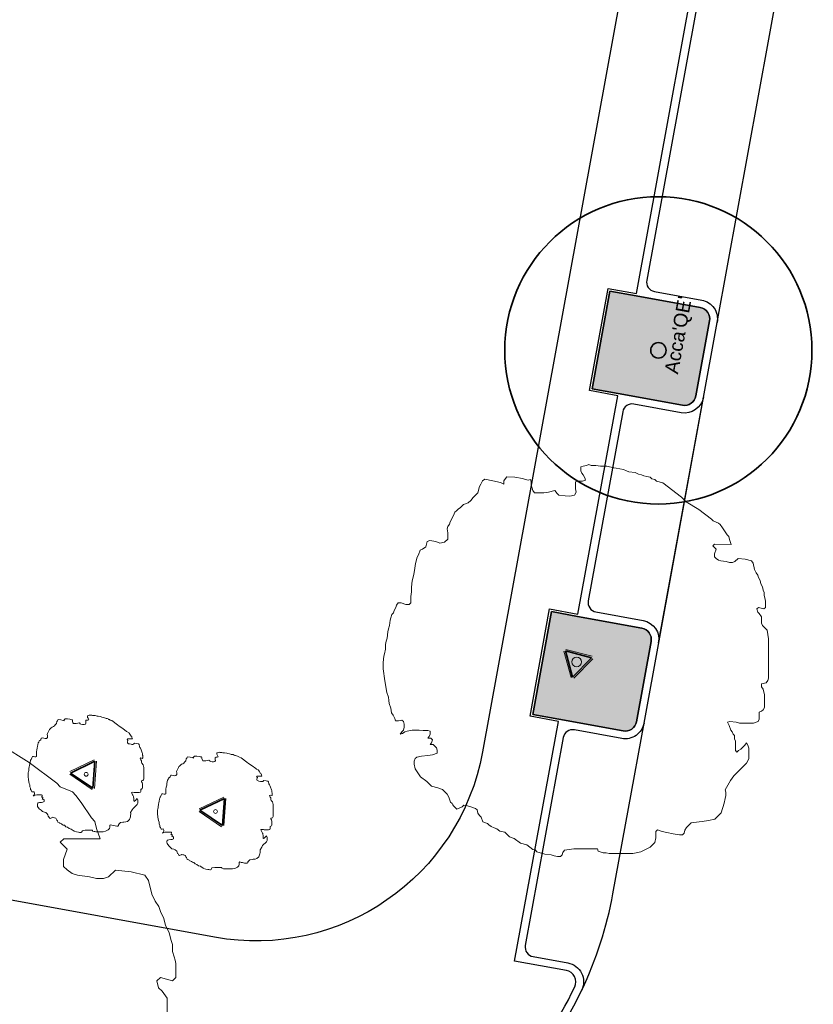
# Model space of a CAD drawing. Extents: x 131293 to 132236, y 397713 to 398701.
# Tile 52 of 63: x 131650 to 131671, y 398507 to 398533. Entities that reach past the tile are written whole.
import ezdxf
from ezdxf.enums import TextEntityAlignment as Align

# ---------------------------------------------------------------- set-up
doc = ezdxf.new("R2010")
doc.units = 0
for name, color, linetype, lineweight in [('B-boom @ 0.2', 7, 'Continuous', 18), ('N-GR-boom @ 0.2', 3, 'Continuous', 35), ('N-GR-boombescherming @ 0.2', 2, 'Continuous', 25), ('N-GR-boomsoort', 3, 'Continuous', 35)]:
    doc.layers.add(name, color=color, linetype=linetype, lineweight=lineweight)
doc.layers.add('N-GR-arcering haagplantsoen', color=7, linetype='Continuous', lineweight=5, true_color=0x88bc76)
doc.layers.add('X-AL-contourlijnen', color=30, linetype='Continuous', plot=False)
doc.styles.add('CS Annotative', font='arial.ttf')

# ---------------------------------------------------------------- blocks, each defined once
blk = doc.blocks.new('*U103')
blk.add_lwpolyline([(-21.811603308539, 7.494711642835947), (-22.22050340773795, 7.495471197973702), (-22.83556582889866, 7.701762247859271), (-23.24586149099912, 7.702524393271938), (-23.45018666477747, 7.394483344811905), (-23.55402867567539, 7.08765121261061), (-23.75993865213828, 6.67773662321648), (-23.86238509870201, 6.370901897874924), (-24.06791400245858, 6.166135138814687), (-24.17054968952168, 5.757424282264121), (-24.27439429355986, 5.449196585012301), (-24.32599858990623, 5.090631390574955), (-24.37760288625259, 4.732066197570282), (-24.48093765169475, 4.322658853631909), (-24.58427241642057, 3.913251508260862), (-24.68767024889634, 3.094244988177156), (-24.79100631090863, 2.684139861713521), (-24.89434237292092, 2.274034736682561), (-24.895482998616, 1.659986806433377), (-24.99989791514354, 1.044735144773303), (-25.10234436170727, 0.7379004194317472), (-25.20713775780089, -0.08110350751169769), (-25.20866204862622, -0.9016948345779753), (-24.95473252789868, -2.438687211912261), (-24.7008030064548, -3.975679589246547), (-24.49819395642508, -4.591501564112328), (-24.44731895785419, -5.001195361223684), (-24.39644395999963, -5.410889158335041), (-24.19243934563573, -6.026713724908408), (-24.09170383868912, -6.640950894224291), (-23.88712632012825, -6.948355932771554), (-23.68274063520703, -7.359032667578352), (-23.58143481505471, -7.666245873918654), (-23.17113915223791, -7.667008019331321), (-22.76204981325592, -7.565891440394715), (-22.55728305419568, -7.771420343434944), (-22.45458167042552, -8.078636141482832), (-22.45534381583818, -8.488931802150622), (-22.55937506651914, -8.897640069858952), (-22.7649039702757, -9.102406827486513), (-22.96922655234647, -9.40905231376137), (-22.66201334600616, -9.307746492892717), (-22.35460830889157, -9.10316897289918), (-22.04739510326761, -9.001863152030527), (-21.43175977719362, -8.899734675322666), (-20.50929231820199, -8.901448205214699), (-19.99712052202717, -8.902399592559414), (-19.38307259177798, -8.903540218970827), (-19.07484489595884, -9.00738482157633), (-19.07560444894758, -9.416284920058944), (-19.17944905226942, -9.724512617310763), (-19.38497536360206, -9.927883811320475), (-18.97467970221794, -9.928645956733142), (-18.7699129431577, -10.13417486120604), (-18.87394678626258, -10.54427869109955), (-19.07808012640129, -10.74904804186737), (-18.66918002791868, -10.74980759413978), (-18.25964391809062, -11.15946983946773), (-18.15834069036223, -11.46807860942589), (-18.15910024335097, -11.8769787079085), (-18.77352924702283, -12.08098591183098), (-19.38916457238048, -12.18311439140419), (-20.20854957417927, -12.28346882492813), (-20.8241849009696, -12.38559730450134), (-21.02831564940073, -12.58897109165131), (-21.13216025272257, -12.89719878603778), (-21.13291980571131, -13.30609888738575), (-21.0307913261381, -13.92173421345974), (-20.31537447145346, -14.94741026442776), (-19.49731933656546, -15.56297989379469), (-18.88441462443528, -16.17956401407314), (-18.06420437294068, -16.38623613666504), (-17.45053751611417, -16.59252459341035), (-16.83623464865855, -17.20771574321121), (-16.63184896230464, -17.61839247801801), (-16.42923732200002, -18.23281888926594), (-16.22447056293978, -18.43834779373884), (-16.12218180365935, -18.5920503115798), (-16.01989304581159, -18.74575283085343), (-15.61035952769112, -19.15681063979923), (-14.89246958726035, -18.85111913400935), (-14.68694068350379, -18.64635237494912), (-14.22659527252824, -18.7497817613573), (-13.76624986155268, -18.85321114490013), (-13.15118744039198, -19.05950219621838), (-12.94642068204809, -19.2650310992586), (-12.84530410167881, -19.67412043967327), (-12.64072658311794, -19.98152547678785), (-12.43595982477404, -20.18705438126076), (-12.23195521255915, -20.80287894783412), (-11.6182883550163, -21.00916740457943), (-11.41352159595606, -21.21469630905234), (-11.10687611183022, -21.41901889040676), (-10.74850275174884, -21.57389488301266), (-10.39012939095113, -21.72877087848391), (-9.980404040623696, -22.03655698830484), (-9.366545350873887, -22.13957374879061), (-8.752245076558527, -22.75616046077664), (-8.138578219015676, -22.96244891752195), (-7.319127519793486, -23.57802114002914), (-6.50031283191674, -23.78469066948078), (-5.682257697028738, -24.40026029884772), (-5.374030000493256, -24.50410490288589), (-5.17065880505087, -24.70963121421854), (-4.145489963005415, -25.01856054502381), (-3.326483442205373, -25.12195837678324), (-2.917076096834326, -25.2252931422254), (-2.507668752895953, -25.32862790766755), (-2.097373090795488, -25.32939005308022), (-1.891844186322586, -25.12462329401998), (-1.789397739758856, -24.81778857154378), (-1.583679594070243, -24.51114567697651), (-0.3538070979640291, -24.30828169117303), (2.720619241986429, -24.31399259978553), (2.821925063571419, -24.62120580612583), (3.436987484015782, -24.8274968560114), (3.845887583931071, -24.82825640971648), (4.255991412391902, -24.93229025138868), (7.330417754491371, -24.93800116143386), (8.35514242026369, -24.73475610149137), (9.58577706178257, -24.12159645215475), (10.20096561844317, -23.50868914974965), (10.30538053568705, -22.89343748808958), (10.30690223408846, -22.07424172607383), (10.51243113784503, -21.86947496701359), (11.12609799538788, -22.07576342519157), (11.74135224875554, -22.17878277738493), (12.56016693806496, -22.38545230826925), (13.37917086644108, -22.4902457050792), (13.78946652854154, -22.49100785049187), (13.99499543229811, -22.28624109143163), (14.09763371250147, -21.87613467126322), (14.30335185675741, -21.56949177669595), (14.91993856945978, -20.95519150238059), (15.94386953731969, -20.80358099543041), (16.35356333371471, -20.75270599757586), (17.17434389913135, -20.6523541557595), (17.99392073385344, -20.44872802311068), (18.81959555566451, -19.62798033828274), (19.22721770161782, -18.4023246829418), (19.33163261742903, -17.7870730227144), (19.43426830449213, -17.37836216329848), (19.43503045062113, -16.96806649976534), (19.33372462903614, -16.66085329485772), (20.05193253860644, -15.43269173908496), (20.4633714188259, -14.81801038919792), (22.10620449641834, -13.18126929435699), (22.31192263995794, -12.87462640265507), (22.41436908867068, -12.56779167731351), (22.41684476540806, -11.23502855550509), (22.31572818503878, -10.82593921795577), (22.11115066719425, -10.51853417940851), (21.90543252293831, -10.8251770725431), (21.39230934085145, -11.33639748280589), (21.08490430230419, -11.54097499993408), (20.87937539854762, -11.74574175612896), (20.67460863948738, -11.54021285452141), (20.67689248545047, -10.31072143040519), (20.57558925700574, -10.00211266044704), (20.57634880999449, -9.593212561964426), (20.37158205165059, -9.387683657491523), (20.26888066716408, -9.080467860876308), (20.06411390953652, -8.874938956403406), (19.8615048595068, -8.259116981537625), (19.65711658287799, -7.849835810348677), (19.9643323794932, -7.747134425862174), (20.78333630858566, -7.851927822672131), (21.19344273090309, -7.954566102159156), (23.03837764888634, -7.95799316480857), (23.65280665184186, -7.753985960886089), (23.75664866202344, -7.447153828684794), (23.75741080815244, -7.036858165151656), (23.75836219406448, -6.524686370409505), (24.06557539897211, -6.423380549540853), (24.27110430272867, -6.218613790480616), (24.47542688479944, -5.91196830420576), (24.47847287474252, -4.272181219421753), (24.27605306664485, -3.554483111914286), (24.07147554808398, -3.247078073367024), (24.07223769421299, -2.836782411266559), (24.68647486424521, -2.736046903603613), (24.89219560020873, -2.428008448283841), (24.99603761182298, -2.121176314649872), (25.00555406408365, 3.001937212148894), (24.80249824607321, 4.128538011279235), (24.18819797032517, 4.745124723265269), (24.08689214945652, 5.052337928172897), (24.08841384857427, 5.871533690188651), (23.78215202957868, 6.282399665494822), (23.57738527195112, 6.487928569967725), (23.47487571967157, 6.898416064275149), (23.68040203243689, 7.101787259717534), (24.39734317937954, 6.896702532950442), (24.60286949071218, 7.100073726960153), (24.60439378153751, 7.920665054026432), (24.55313900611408, 8.125908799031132), (24.50188422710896, 8.331152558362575), (24.40057840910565, 8.638365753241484), (24.40133796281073, 9.047265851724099), (24.300034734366, 9.355874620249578), (24.19752259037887, 9.764966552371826), (23.99313690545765, 10.1756432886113), (23.89202291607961, 10.58612819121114), (23.6876346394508, 10.99540936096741), (23.58633141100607, 11.30401812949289), (23.38175389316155, 11.61142316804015), (23.17736820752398, 12.02209990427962), (22.97374207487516, 12.84167673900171), (22.76916455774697, 13.1490817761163), (21.95034986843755, 13.35575130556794), (21.0280716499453, 13.45934097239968), (20.61841199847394, 13.05120042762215), (20.30980063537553, 12.94850163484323), (19.90090053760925, 12.94926118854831), (19.49079670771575, 13.05329503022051), (18.77366631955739, 13.15650362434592), (18.46683418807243, 13.26034563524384), (18.16018870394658, 13.46466821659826), (17.95542194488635, 13.67019711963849), (17.95618409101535, 14.08049278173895), (18.16247254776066, 14.69415963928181), (17.75293903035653, 15.10521744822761), (17.95846793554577, 15.30998420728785), (20.10903125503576, 15.30598942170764), (19.90641961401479, 15.92041583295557), (19.80391006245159, 16.33090332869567), (19.59914330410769, 16.53643223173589), (18.98680890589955, 17.4600403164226), (18.68054449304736, 17.86951072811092), (18.4757777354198, 18.07503963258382), (17.75903101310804, 18.38479162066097), (17.55426166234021, 18.58892496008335), (15.91675842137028, 19.821462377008), (14.28027226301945, 20.85024492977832), (13.66596939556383, 21.4654360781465), (11.21041361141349, 23.31493868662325), (10.39159633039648, 23.52021265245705), (10.18682957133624, 23.72574155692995), (9.776725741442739, 23.82977540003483), (9.57195898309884, 24.03530430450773), (9.162550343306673, 24.13794128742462), (8.753141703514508, 24.24057827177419), (8.446309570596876, 24.34442028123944), (8.036203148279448, 24.44705856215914), (7.626288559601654, 24.65296853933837), (6.807282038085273, 24.7563663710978), (6.500449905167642, 24.8602083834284), (6.090535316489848, 25.06611835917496), (5.16905079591, 25.22134257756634), (4.861424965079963, 25.27355003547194), (3.939335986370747, 25.47901583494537), (3.52973810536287, 25.4797766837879), (3.120140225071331, 25.48053753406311), (2.812514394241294, 25.53274499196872), (2.504888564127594, 25.58495244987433), (1.890840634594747, 25.58609307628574), (1.584005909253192, 25.6885395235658), (1.275397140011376, 25.58723629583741), (0.8663052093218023, 25.48472415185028), (0.559092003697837, 25.38341833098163), (0.5581406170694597, 24.87124653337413), (0.6594464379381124, 24.56403332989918), (0.8642131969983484, 24.35850442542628), (1.068598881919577, 23.94782769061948), (1.169904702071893, 23.64061448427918), (0.7594172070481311, 23.5381049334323), (0.4523932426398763, 23.53867524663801), (0.1453692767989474, 23.53924555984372), (-0.1618439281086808, 23.43793973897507), (-0.1635574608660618, 22.51547227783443), (-0.06244087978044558, 22.10638294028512), (-0.2683508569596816, 21.69646835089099), (-0.8825880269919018, 21.59573284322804), (-1.498031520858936, 21.59687606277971), (-2.317038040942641, 21.70027389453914), (-2.521804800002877, 21.90580279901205), (-2.828069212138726, 22.31527321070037), (-3.649039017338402, 22.11304523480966), (-4.263278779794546, 22.01091416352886), (-5.492770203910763, 22.01319800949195), (-5.697347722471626, 22.32060304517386), (-5.901163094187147, 23.03830374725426), (-5.900400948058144, 23.44859940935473), (-6.001706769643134, 23.75581261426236), (-6.310315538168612, 23.65450938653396), (-6.668087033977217, 23.75774823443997), (-7.025858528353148, 23.86098708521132), (-8.051216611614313, 24.06804028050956), (-9.075560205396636, 24.06994305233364), (-9.281089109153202, 23.86517629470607), (-9.486809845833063, 23.55713783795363), (-9.487569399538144, 23.14823773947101), (-9.896088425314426, 23.35414512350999), (-10.92005353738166, 23.55980016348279), (-11.94541162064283, 23.7668533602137), (-12.25281665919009, 23.56227584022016), (-12.45872404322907, 23.15375681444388), (-12.66444218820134, 22.84711392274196), (-12.8697187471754, 22.02690107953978), (-13.48630286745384, 21.4139963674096), (-13.79408897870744, 21.00427101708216), (-14.10168325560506, 20.69781736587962), (-14.71750782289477, 20.49381275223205), (-15.1285656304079, 20.08427923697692), (-15.43597066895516, 19.87970171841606), (-15.6414969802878, 19.67633052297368), (-15.84563032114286, 19.47156117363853), (-16.05154029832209, 19.06164658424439), (-16.46335766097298, 18.24321296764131), (-16.56580669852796, 17.93498268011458), (-16.77152484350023, 17.62833978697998), (-16.87536685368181, 17.32150765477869), (-16.77304654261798, 16.80914402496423), (-16.77457083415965, 15.9885527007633), (-17.18562604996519, 15.58041474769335), (-17.79986581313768, 15.47828367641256), (-18.31305210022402, 15.68438548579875), (-19.13205602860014, 15.78917888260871), (-19.43927182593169, 15.68647749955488), (-19.64575211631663, 14.96953894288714), (-20.05661809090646, 14.66327712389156), (-20.36383129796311, 14.5619713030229), (-20.57012234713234, 13.94690888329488), (-20.77584049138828, 13.64026599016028), (-20.98111445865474, 12.82144870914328), (-21.08552937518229, 12.20619704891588), (-21.18892720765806, 11.3871905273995), (-21.3955993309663, 10.5669802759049), (-21.50039272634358, 9.74797634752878), (-21.50153594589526, 9.132532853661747), (-21.60455270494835, 8.518674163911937), (-21.60607440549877, 7.699478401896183), (-21.811603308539, 7.494711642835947)])
at = {"lineweight": 18}
blk.add_circle((0, 0), 0.625, dxfattribs=at)
blk = doc.blocks.new('CS Boombescherming')
at = {"lineweight": 5}
for p, q in [((-2.112583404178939, 0.3417992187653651), (1.068596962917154, 1.877894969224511)), ((1.094727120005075, -1.839974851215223), (1.355019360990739, 1.683056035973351)), ((-2.138107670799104, -0.00366932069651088), (0.7827804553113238, -1.990604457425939))]:
    blk.add_line(p, q, dxfattribs=at)
at = {"lineweight": 35}
for p, q in [((-2.025617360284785, 0.1616967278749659), (1.155563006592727, 1.697792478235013)), ((0.8952707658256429, -1.825238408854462), (1.155563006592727, 1.697792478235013)), ((-2.025617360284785, 0.1616967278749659), (0.8952707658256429, -1.825238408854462))]:
    blk.add_line(p, q, dxfattribs=at)
blk = doc.blocks.new('*U141')
for radius in [20, 1]:
    blk.add_circle((0, 0), radius)
at = {"layer": 'N-GR-boomsoort', "style": 'CS Annotative'}
blk.add_attdef('SOORT', text='', height=1.8, dxfattribs=at).set_placement((-2.662046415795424, -2.167282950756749), align=Align.MIDDLE_LEFT)
blk = doc.blocks.new('*U160')
blk.add_lwpolyline([(52.99116272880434, 11.11514344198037), (52.99451046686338, 12.91737411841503), (52.32073446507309, 13.82127926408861), (51.87024759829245, 14.27344285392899), (51.64472658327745, 15.17651534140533), (52.09688447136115, 15.62393197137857), (53.67415499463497, 15.17274557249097), (54.12631287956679, 15.62016219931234), (54.12966631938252, 17.42546311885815), (54.01690581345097, 17.87699935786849), (53.9041452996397, 18.32853562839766), (53.68127250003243, 19.00440465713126), (53.68294351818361, 19.90398487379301), (53.4600764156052, 20.58292416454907), (53.23454969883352, 21.48292641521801), (52.78490119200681, 22.38641523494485), (52.56245041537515, 23.2894820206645), (52.11279620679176, 24.1899005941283), (51.88992910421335, 24.86883988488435), (51.4398585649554, 25.54513096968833), (50.99021005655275, 26.44861978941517), (50.54223256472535, 28.25168882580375), (50.09216202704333, 28.92797990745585), (48.29076971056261, 29.38265287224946), (46.26175762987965, 29.61055013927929), (45.36050639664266, 28.71264094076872), (44.68156139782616, 28.4867035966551), (43.78198118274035, 28.48837461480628), (42.87975275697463, 28.71724906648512), (41.30206590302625, 28.94430797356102), (40.62703521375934, 29.17276039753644), (39.95241514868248, 29.62227007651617), (39.50192827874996, 30.07443366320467), (39.50360500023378, 30.9770841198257), (39.95743960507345, 32.32715120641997), (39.05646586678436, 33.23147838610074), (39.50862945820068, 33.68196525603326), (44.23986876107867, 33.6731767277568), (43.79412315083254, 35.02491483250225), (43.56860213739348, 35.92798732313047), (43.11811526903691, 36.38015090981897), (41.770979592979, 38.41208869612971), (41.09719788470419, 39.31292360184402), (40.64671101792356, 39.7650871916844), (39.06986822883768, 40.44654156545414), (38.61937565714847, 40.89563491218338), (35.01686852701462, 43.60721722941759), (31.4165989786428, 45.87053884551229)])
blk = doc.blocks.new('*U155')
blk.add_lwpolyline([(-6.543480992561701, 2.248413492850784), (-6.666151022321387, 2.248641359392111), (-6.850669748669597, 2.310528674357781), (-6.973758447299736, 2.310757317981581), (-7.035055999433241, 2.218345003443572), (-7.066208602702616, 2.126295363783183), (-7.127981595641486, 2.003320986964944), (-7.158715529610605, 1.911270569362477), (-7.220374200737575, 1.849840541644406), (-7.251164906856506, 1.727227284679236), (-7.282318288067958, 1.634758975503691), (-7.297799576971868, 1.527189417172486), (-7.313280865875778, 1.419619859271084), (-7.344281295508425, 1.296797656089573), (-7.375281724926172, 1.173975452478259), (-7.406301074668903, 0.928273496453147), (-7.43730189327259, 0.8052419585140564), (-7.468302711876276, 0.6822104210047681), (-7.468644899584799, 0.4979960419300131), (-7.499969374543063, 0.3134205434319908), (-7.530703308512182, 0.2213701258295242), (-7.562141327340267, -0.02433105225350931), (-7.562598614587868, -0.2705084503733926), (-7.486419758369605, -0.7316061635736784), (-7.410240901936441, -1.192703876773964), (-7.349458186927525, -1.377450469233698), (-7.334195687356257, -1.500358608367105), (-7.31893318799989, -1.623266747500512), (-7.257731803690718, -1.808014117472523), (-7.227511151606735, -1.992285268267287), (-7.166137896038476, -2.084506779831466), (-7.104822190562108, -2.207709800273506), (-7.074430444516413, -2.299873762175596), (-6.951341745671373, -2.300102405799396), (-6.828614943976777, -2.269767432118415), (-6.767184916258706, -2.331426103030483), (-6.736374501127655, -2.42359084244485), (-6.736603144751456, -2.546679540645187), (-6.767812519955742, -2.669292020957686), (-6.829471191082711, -2.730722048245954), (-6.89076796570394, -2.822715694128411), (-6.79860400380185, -2.792323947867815), (-6.706382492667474, -2.730950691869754), (-6.614218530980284, -2.700558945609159), (-6.429527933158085, -2.6699204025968), (-6.152787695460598, -2.67043446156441), (-5.99913615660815, -2.670719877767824), (-5.814921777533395, -2.671062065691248), (-5.722453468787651, -2.702215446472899), (-5.722681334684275, -2.824885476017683), (-5.753834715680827, -2.917353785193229), (-5.81549260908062, -2.978365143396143), (-5.692403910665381, -2.978593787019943), (-5.63097388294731, -3.040252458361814), (-5.662184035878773, -3.163283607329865), (-5.723424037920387, -3.224714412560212), (-5.600754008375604, -3.224942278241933), (-5.477893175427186, -3.34784095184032), (-5.447502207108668, -3.440423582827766), (-5.447730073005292, -3.56309361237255), (-5.632058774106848, -3.624295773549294), (-5.816749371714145, -3.654934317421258), (-6.062564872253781, -3.685040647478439), (-6.247255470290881, -3.715679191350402), (-6.30849469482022, -3.776691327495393), (-6.339648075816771, -3.869159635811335), (-6.339875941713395, -3.991829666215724), (-6.309237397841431, -4.176520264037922), (-6.09461234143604, -4.484223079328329), (-5.849195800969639, -4.668893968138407), (-5.665324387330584, -4.853869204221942), (-5.419261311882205, -4.915870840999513), (-5.235161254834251, -4.977757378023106), (-5.050870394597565, -5.162314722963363), (-4.989554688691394, -5.285517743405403), (-4.928771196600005, -5.469845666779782), (-4.867341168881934, -5.531504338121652), (-4.836654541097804, -5.577615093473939), (-4.805967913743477, -5.623725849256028), (-4.683107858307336, -5.74704319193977), (-4.467740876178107, -5.655335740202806), (-4.406082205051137, -5.593905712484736), (-4.267978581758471, -5.62493452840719), (-4.129874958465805, -5.65596334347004), (-3.945356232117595, -5.717850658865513), (-3.883926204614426, -5.779509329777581), (-3.853591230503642, -5.90223613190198), (-3.792217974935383, -5.994457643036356), (-3.730787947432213, -6.056116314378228), (-3.669586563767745, -6.240863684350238), (-3.485486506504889, -6.30275022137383), (-3.424056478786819, -6.364408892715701), (-3.332062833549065, -6.425705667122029), (-3.224550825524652, -6.4721684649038), (-3.117038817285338, -6.518631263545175), (-2.994121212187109, -6.610967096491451), (-2.809963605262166, -6.641872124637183), (-2.625673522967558, -6.826848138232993), (-2.441573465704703, -6.888734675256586), (-2.195738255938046, -7.073406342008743), (-1.950093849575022, -7.135407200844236), (-1.704677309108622, -7.320078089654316), (-1.612209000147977, -7.351231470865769), (-1.551197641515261, -7.412889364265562), (-1.243646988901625, -7.505568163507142), (-0.9979450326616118, -7.536587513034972), (-0.8751228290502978, -7.567587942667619), (-0.752300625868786, -7.598588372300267), (-0.6292119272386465, -7.598817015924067), (-0.5675532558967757, -7.537386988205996), (-0.5368193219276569, -7.445336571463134), (-0.4751038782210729, -7.353343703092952), (-0.1061421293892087, -7.292484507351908), (0.8161857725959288, -7.294197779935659), (0.8465775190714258, -7.386361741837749), (1.031096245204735, -7.44824905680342), (1.153766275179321, -7.448476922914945), (1.276797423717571, -7.479687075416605), (2.199125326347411, -7.481400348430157), (2.506542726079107, -7.420426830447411), (2.875733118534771, -7.236478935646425), (3.06028968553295, -7.052606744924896), (3.091614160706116, -6.868031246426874), (3.092070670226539, -6.622272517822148), (3.153729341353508, -6.560842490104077), (3.337829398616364, -6.622729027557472), (3.522405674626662, -6.65363483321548), (3.768050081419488, -6.715635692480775), (4.013751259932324, -6.747073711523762), (4.136839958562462, -6.747302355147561), (4.198498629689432, -6.685872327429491), (4.229290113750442, -6.562840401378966), (4.291005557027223, -6.470847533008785), (4.475981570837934, -6.286557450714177), (4.783160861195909, -6.241074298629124), (4.906069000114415, -6.225811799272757), (5.152303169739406, -6.195706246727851), (5.398176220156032, -6.134618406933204), (5.645878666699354, -5.888394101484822), (5.768165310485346, -5.520697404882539), (5.799489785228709, -5.336121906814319), (5.83028049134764, -5.213508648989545), (5.830509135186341, -5.090419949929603), (5.800117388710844, -4.998255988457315), (6.015579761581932, -4.629807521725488), (6.139011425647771, -4.445403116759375), (6.631861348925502, -3.954380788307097), (6.693576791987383, -3.86238792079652), (6.724310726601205, -3.770337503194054), (6.725053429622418, -3.370508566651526), (6.694718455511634, -3.247781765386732), (6.633345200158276, -3.155560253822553), (6.571629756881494, -3.247553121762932), (6.417692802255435, -3.400919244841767), (6.325471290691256, -3.462292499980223), (6.263812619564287, -3.52372252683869), (6.202382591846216, -3.462063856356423), (6.203067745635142, -3.093216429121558), (6.172676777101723, -3.000633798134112), (6.172904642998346, -2.877963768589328), (6.111474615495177, -2.816305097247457), (6.080664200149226, -2.724140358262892), (6.019234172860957, -2.662481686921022), (5.958451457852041, -2.477735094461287), (5.897134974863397, -2.354950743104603), (5.989299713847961, -2.324140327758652), (6.235000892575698, -2.355578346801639), (6.358032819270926, -2.386369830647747), (6.911513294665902, -2.387397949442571), (7.095841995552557, -2.326195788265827), (7.126994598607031, -2.234146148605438), (7.127223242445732, -2.111057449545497), (7.127508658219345, -1.957405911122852), (7.219672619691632, -1.927014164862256), (7.281331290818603, -1.865584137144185), (7.342628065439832, -1.773590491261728), (7.343541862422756, -1.281654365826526), (7.282815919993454, -1.066344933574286), (7.221442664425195, -0.9741234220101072), (7.221671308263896, -0.8510347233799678), (7.405942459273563, -0.820814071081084), (7.46765868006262, -0.7284025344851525), (7.498811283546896, -0.6363528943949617), (7.501666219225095, 0.9005811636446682), (7.440749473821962, 1.238561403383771), (7.256459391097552, 1.423537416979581), (7.226067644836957, 1.515701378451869), (7.226524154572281, 1.761460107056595), (7.134645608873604, 1.884719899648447), (7.073215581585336, 1.946378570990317), (7.042462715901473, 2.069524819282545), (7.104120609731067, 2.130536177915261), (7.319202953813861, 2.069010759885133), (7.380860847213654, 2.130022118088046), (7.381318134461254, 2.376199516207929), (7.365941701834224, 2.43777263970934), (7.350565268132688, 2.499345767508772), (7.320173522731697, 2.591509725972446), (7.32040138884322, 2.71417975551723), (7.290010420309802, 2.806762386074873), (7.259256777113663, 2.929489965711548), (7.197941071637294, 3.05269298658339), (7.167606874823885, 3.175838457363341), (7.106290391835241, 3.298622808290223), (7.075899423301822, 3.391205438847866), (7.014526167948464, 3.483426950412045), (6.953210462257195, 3.606629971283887), (6.892122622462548, 3.852503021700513), (6.830749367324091, 3.944724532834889), (6.585104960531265, 4.006725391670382), (6.30842149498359, 4.037802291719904), (6.185523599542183, 3.915360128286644), (6.092940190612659, 3.884550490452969), (5.970270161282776, 3.884778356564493), (5.847239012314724, 3.915988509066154), (5.632099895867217, 3.946951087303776), (5.540050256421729, 3.978103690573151), (5.448056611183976, 4.039400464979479), (5.386626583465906, 4.101059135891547), (5.386855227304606, 4.224147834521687), (5.448741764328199, 4.408247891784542), (5.325881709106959, 4.531565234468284), (5.38754038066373, 4.592995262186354), (6.032709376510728, 4.591796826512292), (5.971925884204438, 4.776124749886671), (5.941173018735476, 4.8992709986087), (5.879742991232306, 4.960929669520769), (5.696042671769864, 5.23801209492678), (5.604163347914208, 5.360853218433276), (5.54273332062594, 5.422511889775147), (5.327709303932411, 5.515437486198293), (5.266278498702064, 5.576677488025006), (4.775027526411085, 5.9464387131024), (4.284081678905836, 6.255073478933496), (4.09979081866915, 6.439630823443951), (3.363124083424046, 6.994481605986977), (3.117478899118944, 7.056063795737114), (3.056048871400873, 7.117722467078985), (2.933017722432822, 7.148932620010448), (2.871587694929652, 7.210591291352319), (2.748765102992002, 7.241382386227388), (2.625942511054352, 7.272173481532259), (2.533892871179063, 7.303326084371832), (2.410860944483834, 7.334117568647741), (2.287886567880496, 7.395890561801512), (2.042184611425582, 7.426909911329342), (1.950134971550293, 7.458062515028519), (1.827160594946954, 7.519835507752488), (1.550715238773, 7.566402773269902), (1.458427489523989, 7.582065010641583), (1.181800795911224, 7.643704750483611), (1.058921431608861, 7.643933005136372), (0.9360420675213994, 7.644161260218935), (0.8437543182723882, 7.659823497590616), (0.7514665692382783, 7.675485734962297), (0.5672521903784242, 7.675827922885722), (0.4752017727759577, 7.706561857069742), (0.3826191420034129, 7.676170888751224), (0.2598915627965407, 7.645417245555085), (0.1677276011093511, 7.615025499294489), (0.1674421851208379, 7.46137396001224), (0.1978339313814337, 7.369209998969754), (0.2592639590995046, 7.307551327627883), (0.3205796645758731, 7.184348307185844), (0.3509714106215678, 7.092184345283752), (0.2278251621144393, 7.061431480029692), (0.1357179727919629, 7.061602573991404), (0.04361078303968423, 7.061773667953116), (-0.04855317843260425, 7.03138192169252), (-0.04906723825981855, 6.75464168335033), (-0.01873226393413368, 6.631914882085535), (-0.0805052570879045, 6.508940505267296), (-0.2647764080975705, 6.478719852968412), (-0.4494094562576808, 6.479062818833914), (-0.6951114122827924, 6.510082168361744), (-0.7565414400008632, 6.571740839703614), (-0.8484207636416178, 6.694581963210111), (-1.094711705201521, 6.633913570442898), (-1.278983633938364, 6.603274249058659), (-1.647831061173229, 6.603959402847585), (-1.709204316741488, 6.696180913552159), (-1.770348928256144, 6.91149112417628), (-1.770120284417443, 7.034579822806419), (-1.80051203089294, 7.126743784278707), (-1.893094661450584, 7.09635281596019), (-2.000426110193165, 7.127324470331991), (-2.107757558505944, 7.158296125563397), (-2.415364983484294, 7.220412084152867), (-2.722668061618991, 7.220982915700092), (-2.78432673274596, 7.159552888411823), (-2.846042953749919, 7.067141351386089), (-2.846270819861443, 6.944471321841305), (-2.968826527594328, 7.006243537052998), (-3.276016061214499, 7.067940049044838), (-3.583623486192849, 7.130056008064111), (-3.675844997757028, 7.068682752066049), (-3.73761721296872, 6.946127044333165), (-3.799332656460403, 6.854134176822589), (-3.860915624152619, 6.608070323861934), (-4.045890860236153, 6.424198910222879), (-4.138226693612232, 6.301281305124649), (-4.230504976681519, 6.209345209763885), (-4.415252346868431, 6.148143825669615), (-4.53856968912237, 6.025283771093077), (-4.630791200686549, 5.963910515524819), (-4.692449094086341, 5.902899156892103), (-4.753689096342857, 5.841468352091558), (-4.815462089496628, 5.718493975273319), (-4.939007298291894, 5.472963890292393), (-4.969742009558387, 5.380494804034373), (-5.03145745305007, 5.288501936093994), (-5.062610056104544, 5.196452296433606), (-5.031913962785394, 5.042743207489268), (-5.032371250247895, 4.79656581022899), (-5.155687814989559, 4.674124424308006), (-5.339959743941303, 4.643485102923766), (-5.493915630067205, 4.705315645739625), (-5.739616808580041, 4.736753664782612), (-5.831781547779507, 4.705943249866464), (-5.89372563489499, 4.490861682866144), (-6.01698542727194, 4.398983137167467), (-6.109149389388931, 4.368591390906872), (-6.171036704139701, 4.184072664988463), (-6.232752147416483, 4.092079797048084), (-6.294334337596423, 3.846434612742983), (-6.325658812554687, 3.661859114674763), (-6.356678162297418, 3.416157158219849), (-6.418679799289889, 3.17009408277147), (-6.450117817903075, 2.924392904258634), (-6.450460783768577, 2.739759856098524), (-6.481365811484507, 2.555602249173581), (-6.481822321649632, 2.309843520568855), (-6.543480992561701, 2.248413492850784)])
at = {"lineweight": 18}
blk.add_circle((0, 0), 0.25, dxfattribs=at)
blk = doc.blocks.new('*U156')
blk.add_lwpolyline([(-6.543480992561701, 2.248413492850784), (-6.666151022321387, 2.248641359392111), (-6.850669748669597, 2.310528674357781), (-6.973758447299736, 2.310757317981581), (-7.035055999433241, 2.218345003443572), (-7.066208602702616, 2.126295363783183), (-7.127981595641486, 2.003320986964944), (-7.158715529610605, 1.911270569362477), (-7.220374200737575, 1.849840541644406), (-7.251164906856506, 1.727227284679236), (-7.282318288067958, 1.634758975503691), (-7.297799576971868, 1.527189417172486), (-7.313280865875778, 1.419619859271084), (-7.344281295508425, 1.296797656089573), (-7.375281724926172, 1.173975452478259), (-7.406301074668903, 0.928273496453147), (-7.43730189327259, 0.8052419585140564), (-7.468302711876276, 0.6822104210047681), (-7.468644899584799, 0.4979960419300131), (-7.499969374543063, 0.3134205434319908), (-7.530703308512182, 0.2213701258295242), (-7.562141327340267, -0.02433105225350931), (-7.562598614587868, -0.2705084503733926), (-7.486419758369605, -0.7316061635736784), (-7.410240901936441, -1.192703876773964), (-7.349458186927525, -1.377450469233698), (-7.334195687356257, -1.500358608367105), (-7.31893318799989, -1.623266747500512), (-7.257731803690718, -1.808014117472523), (-7.227511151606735, -1.992285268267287), (-7.166137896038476, -2.084506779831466), (-7.104822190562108, -2.207709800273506), (-7.074430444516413, -2.299873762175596), (-6.951341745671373, -2.300102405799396), (-6.828614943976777, -2.269767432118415), (-6.767184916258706, -2.331426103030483), (-6.736374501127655, -2.42359084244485), (-6.736603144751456, -2.546679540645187), (-6.767812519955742, -2.669292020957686), (-6.829471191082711, -2.730722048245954), (-6.89076796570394, -2.822715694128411), (-6.79860400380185, -2.792323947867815), (-6.706382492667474, -2.730950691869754), (-6.614218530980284, -2.700558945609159), (-6.429527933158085, -2.6699204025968), (-6.152787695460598, -2.67043446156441), (-5.99913615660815, -2.670719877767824), (-5.814921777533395, -2.671062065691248), (-5.722453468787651, -2.702215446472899), (-5.722681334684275, -2.824885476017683), (-5.753834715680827, -2.917353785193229), (-5.81549260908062, -2.978365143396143), (-5.692403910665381, -2.978593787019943), (-5.63097388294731, -3.040252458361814), (-5.662184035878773, -3.163283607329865), (-5.723424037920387, -3.224714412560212), (-5.600754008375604, -3.224942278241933), (-5.477893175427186, -3.34784095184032), (-5.447502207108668, -3.440423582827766), (-5.447730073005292, -3.56309361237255), (-5.632058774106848, -3.624295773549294), (-5.816749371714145, -3.654934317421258), (-6.062564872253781, -3.685040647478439), (-6.247255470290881, -3.715679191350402), (-6.30849469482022, -3.776691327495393), (-6.339648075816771, -3.869159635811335), (-6.339875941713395, -3.991829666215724), (-6.309237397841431, -4.176520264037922), (-6.09461234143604, -4.484223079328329), (-5.849195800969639, -4.668893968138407), (-5.665324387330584, -4.853869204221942), (-5.419261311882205, -4.915870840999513), (-5.235161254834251, -4.977757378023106), (-5.050870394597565, -5.162314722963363), (-4.989554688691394, -5.285517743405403), (-4.928771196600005, -5.469845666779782), (-4.867341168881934, -5.531504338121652), (-4.836654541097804, -5.577615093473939), (-4.805967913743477, -5.623725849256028), (-4.683107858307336, -5.74704319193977), (-4.467740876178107, -5.655335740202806), (-4.406082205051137, -5.593905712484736), (-4.267978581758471, -5.62493452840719), (-4.129874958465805, -5.65596334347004), (-3.945356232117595, -5.717850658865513), (-3.883926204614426, -5.779509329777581), (-3.853591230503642, -5.90223613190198), (-3.792217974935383, -5.994457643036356), (-3.730787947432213, -6.056116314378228), (-3.669586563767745, -6.240863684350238), (-3.485486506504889, -6.30275022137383), (-3.424056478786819, -6.364408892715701), (-3.332062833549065, -6.425705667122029), (-3.224550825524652, -6.4721684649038), (-3.117038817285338, -6.518631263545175), (-2.994121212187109, -6.610967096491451), (-2.809963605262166, -6.641872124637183), (-2.625673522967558, -6.826848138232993), (-2.441573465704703, -6.888734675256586), (-2.195738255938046, -7.073406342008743), (-1.950093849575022, -7.135407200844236), (-1.704677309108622, -7.320078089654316), (-1.612209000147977, -7.351231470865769), (-1.551197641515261, -7.412889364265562), (-1.243646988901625, -7.505568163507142), (-0.9979450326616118, -7.536587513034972), (-0.8751228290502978, -7.567587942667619), (-0.752300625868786, -7.598588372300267), (-0.6292119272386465, -7.598817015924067), (-0.5675532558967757, -7.537386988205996), (-0.5368193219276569, -7.445336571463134), (-0.4751038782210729, -7.353343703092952), (-0.1061421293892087, -7.292484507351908), (0.8161857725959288, -7.294197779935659), (0.8465775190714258, -7.386361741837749), (1.031096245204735, -7.44824905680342), (1.153766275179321, -7.448476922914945), (1.276797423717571, -7.479687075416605), (2.199125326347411, -7.481400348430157), (2.506542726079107, -7.420426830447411), (2.875733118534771, -7.236478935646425), (3.06028968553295, -7.052606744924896), (3.091614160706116, -6.868031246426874), (3.092070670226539, -6.622272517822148), (3.153729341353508, -6.560842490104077), (3.337829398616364, -6.622729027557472), (3.522405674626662, -6.65363483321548), (3.768050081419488, -6.715635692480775), (4.013751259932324, -6.747073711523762), (4.136839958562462, -6.747302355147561), (4.198498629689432, -6.685872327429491), (4.229290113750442, -6.562840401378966), (4.291005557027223, -6.470847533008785), (4.475981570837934, -6.286557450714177), (4.783160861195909, -6.241074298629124), (4.906069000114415, -6.225811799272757), (5.152303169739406, -6.195706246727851), (5.398176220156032, -6.134618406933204), (5.645878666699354, -5.888394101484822), (5.768165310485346, -5.520697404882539), (5.799489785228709, -5.336121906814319), (5.83028049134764, -5.213508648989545), (5.830509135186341, -5.090419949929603), (5.800117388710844, -4.998255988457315), (6.015579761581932, -4.629807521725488), (6.139011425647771, -4.445403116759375), (6.631861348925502, -3.954380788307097), (6.693576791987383, -3.86238792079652), (6.724310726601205, -3.770337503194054), (6.725053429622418, -3.370508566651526), (6.694718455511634, -3.247781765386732), (6.633345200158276, -3.155560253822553), (6.571629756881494, -3.247553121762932), (6.417692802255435, -3.400919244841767), (6.325471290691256, -3.462292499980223), (6.263812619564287, -3.52372252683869), (6.202382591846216, -3.462063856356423), (6.203067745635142, -3.093216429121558), (6.172676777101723, -3.000633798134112), (6.172904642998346, -2.877963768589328), (6.111474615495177, -2.816305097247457), (6.080664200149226, -2.724140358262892), (6.019234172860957, -2.662481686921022), (5.958451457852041, -2.477735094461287), (5.897134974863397, -2.354950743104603), (5.989299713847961, -2.324140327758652), (6.235000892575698, -2.355578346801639), (6.358032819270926, -2.386369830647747), (6.911513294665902, -2.387397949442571), (7.095841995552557, -2.326195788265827), (7.126994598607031, -2.234146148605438), (7.127223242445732, -2.111057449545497), (7.127508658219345, -1.957405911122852), (7.219672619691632, -1.927014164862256), (7.281331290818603, -1.865584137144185), (7.342628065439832, -1.773590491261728), (7.343541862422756, -1.281654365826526), (7.282815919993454, -1.066344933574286), (7.221442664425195, -0.9741234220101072), (7.221671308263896, -0.8510347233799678), (7.405942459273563, -0.820814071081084), (7.46765868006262, -0.7284025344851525), (7.498811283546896, -0.6363528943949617), (7.501666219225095, 0.9005811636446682), (7.440749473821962, 1.238561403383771), (7.256459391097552, 1.423537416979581), (7.226067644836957, 1.515701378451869), (7.226524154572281, 1.761460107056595), (7.134645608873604, 1.884719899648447), (7.073215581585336, 1.946378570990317), (7.042462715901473, 2.069524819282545), (7.104120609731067, 2.130536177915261), (7.319202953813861, 2.069010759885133), (7.380860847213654, 2.130022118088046), (7.381318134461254, 2.376199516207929), (7.365941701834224, 2.43777263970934), (7.350565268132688, 2.499345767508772), (7.320173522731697, 2.591509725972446), (7.32040138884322, 2.71417975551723), (7.290010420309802, 2.806762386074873), (7.259256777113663, 2.929489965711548), (7.197941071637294, 3.05269298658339), (7.167606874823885, 3.175838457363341), (7.106290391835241, 3.298622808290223), (7.075899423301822, 3.391205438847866), (7.014526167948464, 3.483426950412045), (6.953210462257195, 3.606629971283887), (6.892122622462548, 3.852503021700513), (6.830749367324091, 3.944724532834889), (6.585104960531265, 4.006725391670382), (6.30842149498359, 4.037802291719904), (6.185523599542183, 3.915360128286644), (6.092940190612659, 3.884550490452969), (5.970270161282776, 3.884778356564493), (5.847239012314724, 3.915988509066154), (5.632099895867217, 3.946951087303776), (5.540050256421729, 3.978103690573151), (5.448056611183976, 4.039400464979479), (5.386626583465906, 4.101059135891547), (5.386855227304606, 4.224147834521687), (5.448741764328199, 4.408247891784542), (5.325881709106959, 4.531565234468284), (5.38754038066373, 4.592995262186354), (6.032709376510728, 4.591796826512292), (5.971925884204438, 4.776124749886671), (5.941173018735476, 4.8992709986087), (5.879742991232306, 4.960929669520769), (5.696042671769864, 5.23801209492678), (5.604163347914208, 5.360853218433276), (5.54273332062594, 5.422511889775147), (5.327709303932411, 5.515437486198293), (5.266278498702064, 5.576677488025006), (4.775027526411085, 5.9464387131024), (4.284081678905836, 6.255073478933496), (4.09979081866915, 6.439630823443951), (3.363124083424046, 6.994481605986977), (3.117478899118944, 7.056063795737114), (3.056048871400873, 7.117722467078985), (2.933017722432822, 7.148932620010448), (2.871587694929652, 7.210591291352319), (2.748765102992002, 7.241382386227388), (2.625942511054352, 7.272173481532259), (2.533892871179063, 7.303326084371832), (2.410860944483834, 7.334117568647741), (2.287886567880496, 7.395890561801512), (2.042184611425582, 7.426909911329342), (1.950134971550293, 7.458062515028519), (1.827160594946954, 7.519835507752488), (1.550715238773, 7.566402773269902), (1.458427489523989, 7.582065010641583), (1.181800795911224, 7.643704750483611), (1.058921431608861, 7.643933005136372), (0.9360420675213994, 7.644161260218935), (0.8437543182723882, 7.659823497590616), (0.7514665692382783, 7.675485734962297), (0.5672521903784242, 7.675827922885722), (0.4752017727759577, 7.706561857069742), (0.3826191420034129, 7.676170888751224), (0.2598915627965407, 7.645417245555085), (0.1677276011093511, 7.615025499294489), (0.1674421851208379, 7.46137396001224), (0.1978339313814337, 7.369209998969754), (0.2592639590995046, 7.307551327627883), (0.3205796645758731, 7.184348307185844), (0.3509714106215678, 7.092184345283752), (0.2278251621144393, 7.061431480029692), (0.1357179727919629, 7.061602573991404), (0.04361078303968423, 7.061773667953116), (-0.04855317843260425, 7.03138192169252), (-0.04906723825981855, 6.75464168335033), (-0.01873226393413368, 6.631914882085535), (-0.0805052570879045, 6.508940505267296), (-0.2647764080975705, 6.478719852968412), (-0.4494094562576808, 6.479062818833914), (-0.6951114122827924, 6.510082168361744), (-0.7565414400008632, 6.571740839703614), (-0.8484207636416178, 6.694581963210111), (-1.094711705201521, 6.633913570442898), (-1.278983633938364, 6.603274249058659), (-1.647831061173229, 6.603959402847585), (-1.709204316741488, 6.696180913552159), (-1.770348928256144, 6.91149112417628), (-1.770120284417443, 7.034579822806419), (-1.80051203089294, 7.126743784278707), (-1.893094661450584, 7.09635281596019), (-2.000426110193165, 7.127324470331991), (-2.107757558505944, 7.158296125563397), (-2.415364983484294, 7.220412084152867), (-2.722668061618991, 7.220982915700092), (-2.78432673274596, 7.159552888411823), (-2.846042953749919, 7.067141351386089), (-2.846270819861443, 6.944471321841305), (-2.968826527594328, 7.006243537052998), (-3.276016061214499, 7.067940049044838), (-3.583623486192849, 7.130056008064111), (-3.675844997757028, 7.068682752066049), (-3.73761721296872, 6.946127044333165), (-3.799332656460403, 6.854134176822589), (-3.860915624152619, 6.608070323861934), (-4.045890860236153, 6.424198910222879), (-4.138226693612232, 6.301281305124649), (-4.230504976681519, 6.209345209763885), (-4.415252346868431, 6.148143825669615), (-4.53856968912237, 6.025283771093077), (-4.630791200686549, 5.963910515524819), (-4.692449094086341, 5.902899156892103), (-4.753689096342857, 5.841468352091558), (-4.815462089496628, 5.718493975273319), (-4.939007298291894, 5.472963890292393), (-4.969742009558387, 5.380494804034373), (-5.03145745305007, 5.288501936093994), (-5.062610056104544, 5.196452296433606), (-5.031913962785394, 5.042743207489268), (-5.032371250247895, 4.79656581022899), (-5.155687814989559, 4.674124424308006), (-5.339959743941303, 4.643485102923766), (-5.493915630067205, 4.705315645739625), (-5.739616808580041, 4.736753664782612), (-5.831781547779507, 4.705943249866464), (-5.89372563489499, 4.490861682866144), (-6.01698542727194, 4.398983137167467), (-6.109149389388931, 4.368591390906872), (-6.171036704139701, 4.184072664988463), (-6.232752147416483, 4.092079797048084), (-6.294334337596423, 3.846434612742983), (-6.325658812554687, 3.661859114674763), (-6.356678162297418, 3.416157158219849), (-6.418679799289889, 3.17009408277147), (-6.450117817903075, 2.924392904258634), (-6.450460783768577, 2.739759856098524), (-6.481365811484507, 2.555602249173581), (-6.481822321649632, 2.309843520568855), (-6.543480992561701, 2.248413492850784)])
at = {"lineweight": 18}
blk.add_circle((0, 0), 0.25, dxfattribs=at)

msp = doc.modelspace()

# ---------------------------------------------------------------- hatches: boundary and pattern name
at = {"layer": 'N-GR-arcering haagplantsoen'}
h = msp.add_hatch(color=256, dxfattribs=at)
h.dxf.hatch_style = 1
edge = h.paths.add_edge_path()
edge.add_line((131665.5006029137, 398523.2054250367), (131664.8218193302, 398523.3293316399))
edge.add_line((131664.8218193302, 398523.3293316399), (131665.2854483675, 398525.8691783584))
edge.add_line((131665.2854483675, 398525.8691783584), (131665.964231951, 398525.7452717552))
edge.add_line((131665.964231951, 398525.7452717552), (131667.6379136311, 398525.4398201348))
edge.add_arc((131667.5840524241, 398525.1446947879), 0.3000000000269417, -10.34299607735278, 79.65718669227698, ccw=False)
edge.add_line((131667.8791775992, 398525.0908326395), (131667.5233613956, 398523.1412201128))
edge.add_arc((131667.2282362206, 398523.1950822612), 0.2999999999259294, 259.65718668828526, 349.65700392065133, ccw=False)
edge.add_line((131667.1743750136, 398522.8999569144), (131665.5006029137, 398523.2054250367))
h = msp.add_hatch(color=256, dxfattribs=at)
h.dxf.hatch_style = 1
edge = h.paths.add_edge_path()
edge.add_arc((131666.061243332, 398516.8006997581), 0.3000000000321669, -10.342638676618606, 79.65718668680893, ccw=False)
edge.add_line((131666.3563688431, 398516.7468394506), (131665.9755752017, 398514.6602951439))
edge.add_arc((131665.6804496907, 398514.7141554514), 0.3000000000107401, 259.6571866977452, 349.6573613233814, ccw=False)
edge.add_line((131665.6265884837, 398514.4190301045), (131663.9524874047, 398514.7245582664))
edge.add_line((131663.9524874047, 398514.7245582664), (131663.2737038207, 398514.8484648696))
edge.add_line((131663.2737038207, 398514.8484648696), (131663.7623280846, 398517.5252401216))
edge.add_line((131663.7623280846, 398517.5252401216), (131664.4411116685, 398517.4013335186))
edge.add_line((131664.4411116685, 398517.4013335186), (131666.115104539, 398517.095825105))

# ---------------------------------------------------------------- linework, layer by layer
at = {"layer": 'X-AL-contourlijnen', "flags": 128}
for points in [[(131686.2832742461, 398564.4470062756, 0.4145138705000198), (131680.4616364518, 398560.4270816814), (131680.3284565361, 398559.6974971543), (131671.0803549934, 398509.0346644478, 0.1383672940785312), (131671.5924393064, 398503.6281436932), (131662.9253354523, 398505.2537025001, 0.0732252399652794), (131664.5495747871, 398507.6723131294, 0.06626561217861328), (131665.3618075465, 398510.1832538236), (131666.1723255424, 398514.6243882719), (131668.0759277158, 398525.0549245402), (131670.2303778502, 398536.8599396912), (131670.6077810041, 398538.9278702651), (131672.7622292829, 398550.7328841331), (131673.2284373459, 398553.2874094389), (131674.4851885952, 398560.1736113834), (131674.8119411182, 398561.9640085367, 0.412646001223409), (131670.8171988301, 398567.7755735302), (131667.906, 398568.323), (131668.6009408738, 398572.116825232), (131671.4976140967, 398571.5861321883, 0.414483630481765), (131677.3175065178, 398575.6079416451)], [(131670.0805123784, 398558.3187059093), (131661.968050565, 398513.8771203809, -0.4141019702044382), (131654.9903848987, 398509.0516930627), (131649.066709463, 398510.1306813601), (131648.6585400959, 398507.8529694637), (131647.8017412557, 398503.0717657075, -0.01466312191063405), (131650.6437082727, 398502.7399508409), (131651.7003555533, 398502.599857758), (131652.3004188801, 398506.1617090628, -0.4181485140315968), (131653.4658657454, 398506.9793672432), (131662.6935494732, 398505.2971751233, 0.07639860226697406), (131664.369069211, 398507.7584394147, 0.4941311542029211), (131664.1520853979, 398508.1827699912), (131662.80319816, 398508.4285364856), (131663.9417129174, 398514.6655336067), (131663.203904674, 398514.8002146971), (131663.7140779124, 398517.5950392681), (131664.4518861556, 398517.4603581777), (131665.4898284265, 398523.146400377), (131664.7520201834, 398523.2810814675), (131665.2371981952, 398525.9389775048), (131665.9750064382, 398525.8042964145), (131668.0006100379, 398536.9009323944)]]:
    msp.add_lwpolyline(points, format="xyb", dxfattribs=at)
for points in [[(131669.6487335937, 398536.4578327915), (131668.4181482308, 398536.6824180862, 0.4142024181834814), (131668.1273278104, 398536.4813739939), (131666.2417925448, 398526.1520585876, 0.4142247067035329), (131666.4428442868, 398525.8612271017), (131667.6738211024, 398525.636570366, -0.4142136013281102), (131668.0759279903, 398525.0549260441), (131670.2303778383, 398536.8599396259, -0.4142135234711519)], [(131665.9642319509, 398525.7452717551), (131665.2854483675, 398525.8691783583), (131664.8218193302, 398523.3293316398), (131665.5006029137, 398523.2054250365), (131667.1743750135, 398522.8999569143, 0.4142126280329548), (131667.5233613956, 398523.1412201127), (131667.8791775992, 398525.0908326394, 0.414214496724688), (131667.6379136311, 398525.4398201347)], [(131665.5006029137, 398523.2054250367), (131664.8218193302, 398523.3293316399), (131665.2854483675, 398525.8691783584), (131665.964231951, 398525.7452717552), (131667.6379136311, 398525.4398201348, -0.414214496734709), (131667.8791775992, 398525.0908326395), (131667.5233613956, 398523.1412201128, -0.414212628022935), (131667.1743750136, 398522.8999569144)], [(131665.9073666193, 398522.9278860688, 0.4142024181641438), (131665.616546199, 398522.7268419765), (131664.7186722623, 398517.8081203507, 0.4142247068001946), (131664.9197240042, 398517.5172888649), (131666.1510120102, 398517.2925753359, -0.414212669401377), (131666.5531191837, 398516.7109325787), (131667.7201117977, 398523.1053135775, -0.4142135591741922), (131667.1384675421, 398522.7032066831)], [(131664.4411116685, 398517.4013335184), (131663.7623280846, 398517.5252401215), (131663.2737038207, 398514.8484648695), (131663.9524874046, 398514.7245582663), (131665.6265884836, 398514.4190301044, 0.4142144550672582), (131665.9755752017, 398514.6602951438), (131666.356368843, 398516.7468394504, 0.4142126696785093), (131666.115104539, 398517.0958251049)], [(131666.115104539, 398517.095825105, -0.4142126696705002), (131666.3563688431, 398516.7468394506), (131665.9755752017, 398514.6602951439, -0.4142144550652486), (131665.6265884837, 398514.4190301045), (131663.9524874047, 398514.7245582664), (131663.2737038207, 398514.8484648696), (131663.7623280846, 398517.5252401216), (131664.4411116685, 398517.4013335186)], [(131664.3592511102, 398514.4470192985, 0.4142024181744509), (131664.0684306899, 398514.2459752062), (131663.0807824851, 398508.835453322, 0.4143107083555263), (131663.2819064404, 398508.5446086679), (131664.1879350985, 398508.3795307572, -0.4941310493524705), (131664.5495748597, 398507.6723132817, 0.06626577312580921), (131665.3618087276, 398510.1832602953), (131666.1723252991, 398514.624386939, -0.4142136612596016), (131665.5906810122, 398514.2222798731)]]:
    msp.add_lwpolyline(points, format="xyb", close=True, dxfattribs=at)

# ---------------------------------------------------------------- block references
at = {"layer": 'B-boom @ 0.2', "xscale": 0.2, "yscale": 0.2, "zscale": 0.2}
for name, p in [('*U103', (131664.4166999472, 398516.2161370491)), ('*U160', (131643.1568818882, 398504.8778497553)), ('*U155', (131651.6431867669, 398513.2922723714)), ('*U156', (131655.0122778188, 398512.3232104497))]:
    msp.add_blockref(name, p, dxfattribs=at)
at = {"layer": 'N-GR-boom @ 0.2', "xscale": 0.2, "yscale": 0.2, "zscale": 0.2, "rotation": 79.7}
msp.add_blockref('*U141', (131666.5458937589, 398524.326911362), dxfattribs=at).add_auto_attribs({'SOORT': "Acca'QE'"})
at = {"layer": 'N-GR-boombescherming @ 0.2', "xscale": 0.2, "yscale": 0.2, "zscale": 0.2, "rotation": 79.7}
msp.add_blockref('CS Boombescherming', (131664.4166999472, 398516.2161370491), dxfattribs=at)
at = {"layer": 'N-GR-boombescherming @ 0.2', "xscale": 0.2, "yscale": 0.2, "zscale": 0.2}
for p in [(131651.6431867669, 398513.2922723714), (131655.0122778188, 398512.3232104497)]:
    msp.add_blockref('CS Boombescherming', p, dxfattribs=at)

doc.saveas('drawing.dxf')
